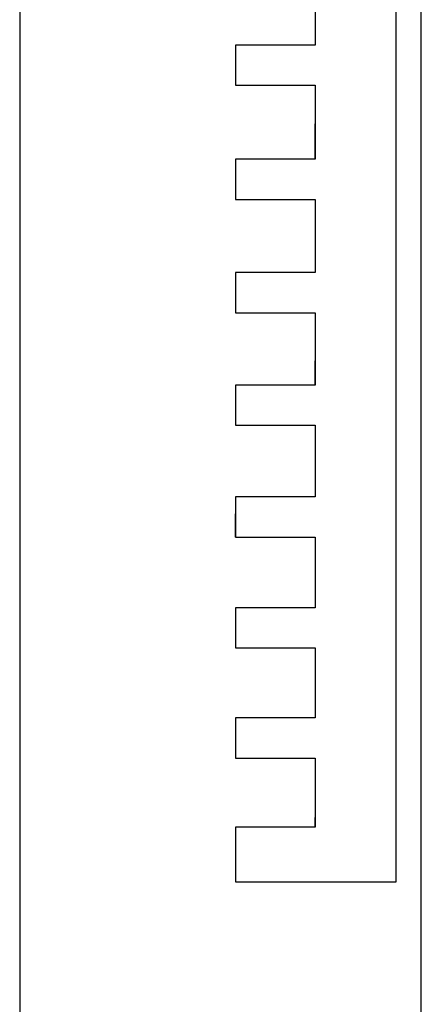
# Model space of a CAD drawing. Header units: millimetres. Extents: x -49 to 798, y -127 to 363.
# Tile 135 of 170: x 748 to 798, y 118 to 240. Entities that reach past the tile are written whole.
import ezdxf

# ---------------------------------------------------------------- set-up
doc = ezdxf.new("R2010")
doc.units = ezdxf.units.MM
doc.header["$MEASUREMENT"] = 0
doc.layers.add('corte', color=1, linetype='Continuous', true_color=0xff0000)
doc.layers.add('material', color=18, linetype='Continuous', true_color=0x000000)

msp = doc.modelspace()

# ---------------------------------------------------------------- linework, layer by layer
at = {"layer": 'corte'}
for p, q in [((794.63, 132.9), (794.63, 359.2)), ((784.56, 217.8), (784.56, 208.7)), ((774.63, 208.7), (774.63, 203.7)), ((774.63, 132.9), (794.63, 132.9))]:
    msp.add_line(p, q, dxfattribs=at)
for points in [[(784.56, 246.3), (784.56, 237)], [(784.56, 237), (774.63, 237)], [(774.63, 237), (774.63, 232)], [(774.63, 232), (784.56, 232)], [(784.56, 222.8), (774.63, 222.8)], [(774.63, 222.8), (774.63, 217.8)], [(774.63, 217.8), (784.56, 217.8)], [(784.56, 208.7), (774.63, 208.7)], [(774.63, 203.7), (784.56, 203.7)], [(784.56, 194.7), (774.63, 194.7)], [(774.63, 194.7), (774.63, 189.7)], [(774.63, 189.7), (784.56, 189.7)], [(784.56, 189.7), (784.56, 180.8)], [(784.56, 180.8), (774.63, 180.8)], [(774.63, 175.8), (784.56, 175.8)], [(784.56, 175.8), (784.56, 167)], [(784.56, 167), (774.63, 167)], [(774.63, 167), (774.63, 162), (784.56, 162)], [(784.56, 162), (784.56, 153.3)], [(784.56, 153.3), (774.63, 153.3)], [(774.63, 153.3), (774.63, 148.3)], [(774.63, 148.3), (784.56, 148.3)], [(784.56, 139.7), (774.63, 139.7), (774.63, 132.9)]]:
    msp.add_lwpolyline(points, dxfattribs=at)
for points in [[(784.56, 232, 0), (784.56, 222.8, 0), (784.56, 227.23, 0)], [(784.56, 203.7, 0), (784.56, 194.7, 0), (784.56, 197.71, 0)], [(774.63, 180.8, 0), (774.63, 175.8, 0), (774.63, 178.67, 0)], [(784.56, 148.3, 0), (784.56, 139.7, 0), (784.56, 140.92, 0)]]:
    msp.add_polyline3d(points, dxfattribs=at)
at = {"layer": 'material', "lineweight": -3}
msp.add_lwpolyline([(747.78, -127.33), (797.78, -127.33), (797.78, 362.67), (747.78, 362.67)], close=True, dxfattribs=at)

doc.saveas('drawing.dxf')
